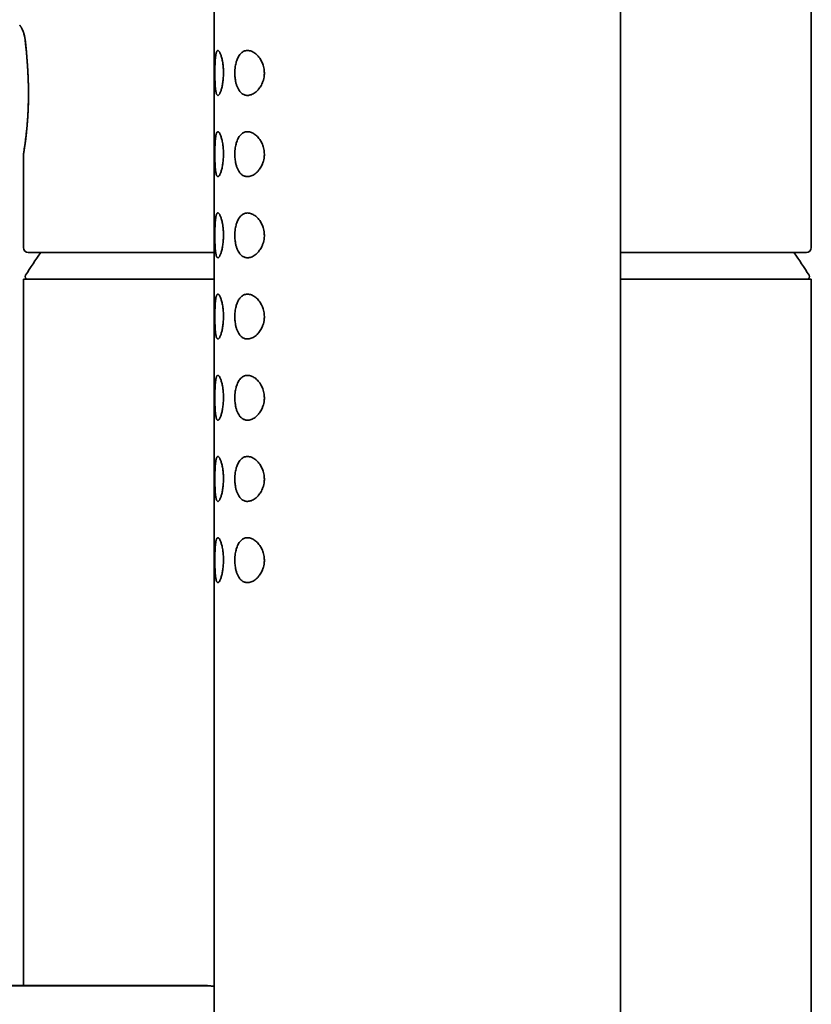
# Model space of a CAD drawing. Header units: millimetres. Extents: x 8 to 960, y 12 to 1994.
# Tile 15 of 24: x 230 to 279, y 1891 to 1952. Entities that reach past the tile are written whole.
import ezdxf

# ---------------------------------------------------------------- set-up
doc = ezdxf.new("R2010")
doc.units = ezdxf.units.MM

msp = doc.modelspace()

# ---------------------------------------------------------------- linework, layer by layer
at = {"color": 7, "linetype": 'Continuous', "lineweight": 35}
for p, q in [((241.978, 1991.644), (241.978, 1807.044)), ((266.978, 1807.044), (266.978, 1991.645)), ((278.728, 1938.092), (278.728, 1961.792)), ((230.228, 1943.793), (230.228, 1938.092)), ((230.228, 1936.154), (230.228, 1892.654)), ((241.978, 1936.154), (230.228, 1936.154)), ((278.728, 1936.154), (266.978, 1936.154)), ((278.728, 1756.154), (278.728, 1936.154))]:
    msp.add_line(p, q, dxfattribs=at)
for centre, radius, start, end in [((230.528, 1938.092), 0.3, 180, 270), ((254.478, 1921.454), 28.358, 144.81721, 148.23381), ((254.478, 1921.454), 28.358, 31.76619, 35.18517), ((278.428, 1938.092), 0.3, 270, 0), ((230.496, 1936.304), 0.15, 148.23381, 270), ((278.46, 1936.304), 0.15, 270, 31.76619)]:
    msp.add_arc(centre, radius, start, end, dxfattribs=at)
for points, knots in [([(230.003, 1951.79), (230.003, 1951.789), (230.004, 1951.788), (230.012, 1951.777), (230.023, 1951.762), (230.033, 1951.748), (230.04, 1951.738), (230.047, 1951.727), (230.055, 1951.715), (230.064, 1951.702), (230.074, 1951.687), (230.084, 1951.669), (230.097, 1951.648), (230.113, 1951.62), (230.133, 1951.584), (230.156, 1951.54), (230.181, 1951.485), (230.206, 1951.425), (230.229, 1951.365), (230.242, 1951.326), (230.248, 1951.308)], [0, 0, 0, 0, 0.029948, 0.125854, 0.221506, 0.253347, 0.286112, 0.319803, 0.354422, 0.389971, 0.426452, 0.463866, 0.50766, 0.561496, 0.625376, 0.6993, 0.776901, 0.864806, 0.939171, 1, 1, 1, 1]), ([(230.261, 1951.254), (230.257, 1951.27), (230.247, 1951.303), (230.23, 1951.353), (230.211, 1951.406), (230.188, 1951.462), (230.163, 1951.52), (230.137, 1951.572), (230.119, 1951.606), (230.109, 1951.625), (230.105, 1951.632), (230.101, 1951.639), (230.097, 1951.646), (230.094, 1951.651), (230.08, 1951.675), (230.058, 1951.71), (230.033, 1951.748), (230.014, 1951.774), (230.008, 1951.783), (230.005, 1951.787)], [0, 0, 0, 0, 0.050321, 0.106855, 0.169604, 0.238569, 0.321419, 0.408913, 0.479542, 0.495253, 0.509808, 0.523205, 0.535446, 0.54653, 0.556457, 0.67752, 0.787774, 0.893187, 1, 1, 1, 1]), ([(230.248, 1951.308), (230.262, 1951.259), (230.29, 1951.165), (230.322, 1951.005), (230.337, 1950.889), (230.345, 1950.833)], [0, 0, 0, 0, 0.351314, 0.684572, 1, 1, 1, 1]), ([(230.342, 1950.834), (230.336, 1950.884), (230.323, 1950.985), (230.296, 1951.126), (230.273, 1951.211), (230.261, 1951.254)], [0, 0, 0, 0, 0.319756, 0.653028, 1, 1, 1, 1]), ([(230.249, 1943.922), (230.253, 1943.948), (230.262, 1944.002), (230.278, 1944.107), (230.291, 1944.194), (230.299, 1944.249), (230.302, 1944.266), (230.304, 1944.284), (230.307, 1944.303), (230.31, 1944.322), (230.313, 1944.349), (230.319, 1944.387), (230.326, 1944.44), (230.335, 1944.505), (230.346, 1944.581), (230.357, 1944.67), (230.37, 1944.773), (230.384, 1944.892), (230.401, 1945.038), (230.419, 1945.204), (230.437, 1945.383), (230.45, 1945.524), (230.459, 1945.624), (230.464, 1945.687), (230.47, 1945.748), (230.474, 1945.807), (230.479, 1945.864), (230.488, 1945.986), (230.501, 1946.176), (230.515, 1946.436), (230.526, 1946.693), (230.535, 1946.954), (230.54, 1947.219), (230.543, 1947.49), (230.542, 1947.754), (230.539, 1948.009), (230.533, 1948.259), (230.524, 1948.515), (230.513, 1948.777), (230.5, 1949.025), (230.485, 1949.256), (230.472, 1949.451), (230.458, 1949.634), (230.443, 1949.812), (230.428, 1949.984), (230.413, 1950.153), (230.398, 1950.311), (230.382, 1950.463), (230.369, 1950.593), (230.357, 1950.696), (230.349, 1950.774), (230.344, 1950.817), (230.342, 1950.834)], [0, 0, 0, 0, 0.0330096, 0.0678279, 0.0999682, 0.1042819, 0.1086198, 0.1129817, 0.1173678, 0.121778, 0.1262123, 0.1358765, 0.1473226, 0.1605506, 0.1755604, 0.192352, 0.2109254, 0.2312805, 0.2534172, 0.2819384, 0.3082485, 0.3323474, 0.3412106, 0.3497325, 0.357913, 0.3657523, 0.3732503, 0.3804071, 0.4135867, 0.4456601, 0.4766301, 0.5064996, 0.5378102, 0.5690607, 0.6002553, 0.6281784, 0.6567285, 0.6863576, 0.7170682, 0.7488624, 0.7750815, 0.8015148, 0.8219243, 0.8452004, 0.8713431, 0.8913502, 0.9159912, 0.9399705, 0.9602598, 0.9775571, 0.9908039, 1, 1, 1, 1]), ([(230.345, 1950.833), (230.353, 1950.753), (230.371, 1950.593), (230.398, 1950.323), (230.422, 1950.074), (230.443, 1949.854), (230.458, 1949.67), (230.472, 1949.48), (230.485, 1949.286), (230.501, 1949.037), (230.517, 1948.731), (230.531, 1948.37), (230.54, 1948.01), (230.544, 1947.656), (230.543, 1947.31), (230.538, 1946.988), (230.528, 1946.685), (230.518, 1946.47), (230.51, 1946.325), (230.506, 1946.248), (230.501, 1946.172), (230.497, 1946.095), (230.491, 1946.019), (230.484, 1945.919), (230.475, 1945.792), (230.462, 1945.634), (230.45, 1945.504), (230.44, 1945.403), (230.434, 1945.333), (230.427, 1945.262), (230.419, 1945.191), (230.412, 1945.119), (230.4, 1945.018), (230.387, 1944.897), (230.371, 1944.765), (230.357, 1944.653), (230.345, 1944.562), (230.335, 1944.488), (230.328, 1944.442), (230.324, 1944.415), (230.323, 1944.402), (230.321, 1944.39), (230.319, 1944.378), (230.318, 1944.368), (230.309, 1944.31), (230.296, 1944.215), (230.278, 1944.098), (230.263, 1944.004), (230.255, 1943.956), (230.251, 1943.932)], [0, 0, 0, 0, 0.041422, 0.08285, 0.124284, 0.148746, 0.173174, 0.197567, 0.221926, 0.246253, 0.289463, 0.331824, 0.373345, 0.414031, 0.45389, 0.492932, 0.526584, 0.561595, 0.570991, 0.580481, 0.590064, 0.599742, 0.609513, 0.619377, 0.638526, 0.659789, 0.683168, 0.692932, 0.703023, 0.71344, 0.724184, 0.735255, 0.746652, 0.771672, 0.794365, 0.814729, 0.832765, 0.846711, 0.858854, 0.861737, 0.864496, 0.867131, 0.869642, 0.87203, 0.874294, 0.908373, 0.940683, 0.971224, 1, 1, 1, 1]), ([(242.017, 1948.844), (242.017, 1948.895), (242.017, 1948.996), (242.019, 1949.148), (242.023, 1949.297), (242.028, 1949.441), (242.035, 1949.577), (242.043, 1949.702), (242.054, 1949.816), (242.067, 1949.92), (242.082, 1950.011), (242.1, 1950.089), (242.122, 1950.15), (242.146, 1950.194), (242.172, 1950.221), (242.201, 1950.229), (242.232, 1950.22), (242.264, 1950.194), (242.297, 1950.152), (242.331, 1950.091), (242.365, 1950.013), (242.398, 1949.921), (242.429, 1949.816), (242.457, 1949.699), (242.486, 1949.555), (242.513, 1949.38), (242.532, 1949.193), (242.542, 1949.021), (242.545, 1948.869), (242.543, 1948.714), (242.536, 1948.558), (242.523, 1948.403), (242.505, 1948.256), (242.483, 1948.117), (242.457, 1947.989), (242.429, 1947.871), (242.398, 1947.766), (242.365, 1947.674), (242.331, 1947.597), (242.297, 1947.537), (242.264, 1947.493), (242.227, 1947.463), (242.188, 1947.457), (242.153, 1947.483), (242.125, 1947.53), (242.104, 1947.587), (242.086, 1947.66), (242.069, 1947.75), (242.056, 1947.856), (242.044, 1947.974), (242.035, 1948.102), (242.028, 1948.239), (242.023, 1948.383), (242.02, 1948.533), (242.017, 1948.688), (242.017, 1948.792), (242.017, 1948.844)], [0, 0, 0, 0, 0.017458, 0.034916, 0.05278, 0.0707, 0.088567, 0.10582, 0.123122, 0.140372, 0.158309, 0.176307, 0.194244, 0.212511, 0.230842, 0.249115, 0.267085, 0.285109, 0.303077, 0.321463, 0.339911, 0.358297, 0.376146, 0.394049, 0.411899, 0.437086, 0.462265, 0.47966, 0.497112, 0.514504, 0.532911, 0.551389, 0.569804, 0.587854, 0.605959, 0.624009, 0.642148, 0.660345, 0.678482, 0.696666, 0.714909, 0.733095, 0.759136, 0.785173, 0.802748, 0.820379, 0.837951, 0.85614, 0.874393, 0.892587, 0.910461, 0.928389, 0.946263, 0.964157, 0.982109, 1, 1, 1, 1]), ([(243.243, 1948.844), (243.245, 1948.911), (243.248, 1949.046), (243.269, 1949.231), (243.299, 1949.395), (243.336, 1949.539), (243.382, 1949.678), (243.44, 1949.808), (243.508, 1949.925), (243.584, 1950.023), (243.667, 1950.101), (243.755, 1950.16), (243.855, 1950.203), (243.965, 1950.225), (244.085, 1950.225), (244.202, 1950.202), (244.316, 1950.159), (244.424, 1950.1), (244.53, 1950.024), (244.632, 1949.931), (244.729, 1949.82), (244.813, 1949.701), (244.883, 1949.578), (244.941, 1949.454), (244.993, 1949.314), (245.033, 1949.157), (245.057, 1949), (245.064, 1948.854), (245.059, 1948.722), (245.041, 1948.57), (245.003, 1948.404), (244.945, 1948.24), (244.878, 1948.099), (244.807, 1947.977), (244.719, 1947.855), (244.615, 1947.739), (244.494, 1947.634), (244.372, 1947.556), (244.253, 1947.503), (244.137, 1947.471), (244.028, 1947.461), (243.927, 1947.469), (243.834, 1947.493), (243.747, 1947.532), (243.667, 1947.587), (243.594, 1947.655), (243.517, 1947.749), (243.44, 1947.876), (243.37, 1948.04), (243.314, 1948.223), (243.278, 1948.397), (243.257, 1948.558), (243.246, 1948.7), (243.244, 1948.796), (243.243, 1948.844)], [0, 0, 0, 0, 0.021198, 0.042401, 0.059737, 0.077143, 0.094488, 0.113877, 0.133348, 0.152747, 0.17203, 0.19138, 0.210678, 0.23358, 0.256562, 0.279475, 0.299672, 0.319916, 0.340107, 0.36011, 0.380168, 0.400156, 0.416231, 0.432347, 0.448405, 0.466764, 0.485112, 0.498955, 0.512857, 0.526704, 0.547336, 0.567987, 0.585236, 0.602544, 0.619811, 0.643311, 0.666911, 0.690432, 0.712008, 0.733644, 0.755221, 0.773785, 0.792388, 0.810943, 0.827952, 0.845001, 0.862001, 0.885775, 0.909543, 0.932121, 0.954691, 0.969779, 0.984916, 1, 1, 1, 1]), ([(242.017, 1943.844), (242.017, 1943.895), (242.017, 1943.996), (242.019, 1944.148), (242.023, 1944.297), (242.028, 1944.441), (242.035, 1944.577), (242.043, 1944.702), (242.054, 1944.816), (242.067, 1944.92), (242.082, 1945.011), (242.1, 1945.089), (242.122, 1945.15), (242.146, 1945.194), (242.172, 1945.221), (242.201, 1945.229), (242.232, 1945.22), (242.264, 1945.194), (242.297, 1945.152), (242.331, 1945.091), (242.365, 1945.013), (242.398, 1944.921), (242.429, 1944.816), (242.457, 1944.699), (242.486, 1944.555), (242.513, 1944.38), (242.532, 1944.193), (242.542, 1944.021), (242.545, 1943.869), (242.543, 1943.714), (242.536, 1943.558), (242.523, 1943.403), (242.505, 1943.256), (242.483, 1943.117), (242.457, 1942.989), (242.429, 1942.871), (242.398, 1942.766), (242.365, 1942.674), (242.331, 1942.597), (242.297, 1942.537), (242.264, 1942.493), (242.227, 1942.463), (242.188, 1942.457), (242.153, 1942.483), (242.125, 1942.53), (242.104, 1942.587), (242.086, 1942.66), (242.069, 1942.75), (242.056, 1942.856), (242.044, 1942.974), (242.035, 1943.102), (242.028, 1943.239), (242.023, 1943.383), (242.02, 1943.533), (242.017, 1943.688), (242.017, 1943.792), (242.017, 1943.844)], [0, 0, 0, 0, 0.017458, 0.034916, 0.05278, 0.0707, 0.088567, 0.10582, 0.123122, 0.140372, 0.158309, 0.176307, 0.194244, 0.212511, 0.230842, 0.249115, 0.267085, 0.285109, 0.303077, 0.321463, 0.339911, 0.358297, 0.376146, 0.394049, 0.411899, 0.437086, 0.462265, 0.47966, 0.497112, 0.514504, 0.532911, 0.551389, 0.569804, 0.587854, 0.605959, 0.624009, 0.642148, 0.660345, 0.678482, 0.696666, 0.714909, 0.733095, 0.759136, 0.785173, 0.802748, 0.820379, 0.837951, 0.85614, 0.874393, 0.892587, 0.910461, 0.928389, 0.946263, 0.964157, 0.982109, 1, 1, 1, 1]), ([(243.243, 1943.844), (243.245, 1943.911), (243.248, 1944.046), (243.269, 1944.231), (243.299, 1944.395), (243.336, 1944.539), (243.382, 1944.678), (243.44, 1944.808), (243.508, 1944.925), (243.584, 1945.023), (243.667, 1945.101), (243.755, 1945.16), (243.855, 1945.203), (243.965, 1945.225), (244.085, 1945.225), (244.202, 1945.202), (244.316, 1945.159), (244.424, 1945.1), (244.53, 1945.024), (244.632, 1944.931), (244.729, 1944.82), (244.813, 1944.701), (244.883, 1944.578), (244.941, 1944.454), (244.993, 1944.314), (245.033, 1944.157), (245.057, 1944), (245.064, 1943.854), (245.059, 1943.722), (245.041, 1943.57), (245.003, 1943.404), (244.945, 1943.24), (244.878, 1943.099), (244.807, 1942.977), (244.719, 1942.855), (244.615, 1942.739), (244.494, 1942.634), (244.372, 1942.556), (244.253, 1942.503), (244.137, 1942.471), (244.028, 1942.461), (243.927, 1942.469), (243.834, 1942.493), (243.747, 1942.532), (243.667, 1942.587), (243.594, 1942.655), (243.517, 1942.749), (243.44, 1942.876), (243.37, 1943.04), (243.314, 1943.223), (243.278, 1943.397), (243.257, 1943.558), (243.246, 1943.7), (243.244, 1943.796), (243.243, 1943.844)], [0, 0, 0, 0, 0.021198, 0.042401, 0.059737, 0.077143, 0.094488, 0.113877, 0.133348, 0.152747, 0.17203, 0.19138, 0.210678, 0.23358, 0.256562, 0.279475, 0.299672, 0.319916, 0.340107, 0.36011, 0.380168, 0.400156, 0.416231, 0.432347, 0.448405, 0.466764, 0.485112, 0.498955, 0.512857, 0.526704, 0.547336, 0.567987, 0.585236, 0.602544, 0.619811, 0.643311, 0.666911, 0.690432, 0.712008, 0.733644, 0.755221, 0.773785, 0.792388, 0.810943, 0.827952, 0.845001, 0.862001, 0.885775, 0.909543, 0.932121, 0.954691, 0.969779, 0.984916, 1, 1, 1, 1]), ([(230.251, 1943.932), (230.247, 1943.904), (230.238, 1943.849), (230.23, 1943.802), (230.229, 1943.795), (230.228, 1943.792)], [0, 0, 0, 0, 0.336114, 0.66859, 1, 1, 1, 1]), ([(230.228, 1943.792), (230.229, 1943.795), (230.23, 1943.801), (230.237, 1943.844), (230.245, 1943.896), (230.249, 1943.922)], [0, 0, 0, 0, 0.333605, 0.666132, 1, 1, 1, 1]), ([(242.017, 1938.844), (242.017, 1938.895), (242.017, 1938.996), (242.019, 1939.148), (242.023, 1939.297), (242.028, 1939.441), (242.035, 1939.577), (242.043, 1939.702), (242.054, 1939.816), (242.067, 1939.92), (242.082, 1940.011), (242.1, 1940.089), (242.122, 1940.15), (242.146, 1940.194), (242.172, 1940.221), (242.201, 1940.229), (242.232, 1940.22), (242.264, 1940.194), (242.297, 1940.152), (242.331, 1940.091), (242.365, 1940.013), (242.398, 1939.921), (242.429, 1939.816), (242.457, 1939.699), (242.486, 1939.555), (242.513, 1939.38), (242.532, 1939.193), (242.542, 1939.021), (242.545, 1938.869), (242.543, 1938.714), (242.536, 1938.558), (242.523, 1938.403), (242.505, 1938.256), (242.483, 1938.117), (242.457, 1937.989), (242.429, 1937.871), (242.398, 1937.766), (242.365, 1937.674), (242.331, 1937.597), (242.297, 1937.537), (242.264, 1937.493), (242.227, 1937.463), (242.188, 1937.457), (242.153, 1937.483), (242.125, 1937.53), (242.104, 1937.587), (242.086, 1937.66), (242.069, 1937.75), (242.056, 1937.856), (242.044, 1937.974), (242.035, 1938.102), (242.028, 1938.239), (242.023, 1938.383), (242.02, 1938.533), (242.017, 1938.688), (242.017, 1938.792), (242.017, 1938.844)], [0, 0, 0, 0, 0.017458, 0.034916, 0.05278, 0.0707, 0.088567, 0.10582, 0.123122, 0.140372, 0.158309, 0.176307, 0.194244, 0.212511, 0.230842, 0.249115, 0.267085, 0.285109, 0.303077, 0.321463, 0.339911, 0.358297, 0.376146, 0.394049, 0.411899, 0.437086, 0.462265, 0.47966, 0.497112, 0.514504, 0.532911, 0.551389, 0.569804, 0.587854, 0.605959, 0.624009, 0.642148, 0.660345, 0.678482, 0.696666, 0.714909, 0.733095, 0.759136, 0.785173, 0.802748, 0.820379, 0.837951, 0.85614, 0.874393, 0.892587, 0.910461, 0.928389, 0.946263, 0.964157, 0.982109, 1, 1, 1, 1]), ([(243.243, 1938.844), (243.245, 1938.911), (243.248, 1939.046), (243.269, 1939.231), (243.299, 1939.395), (243.336, 1939.539), (243.382, 1939.678), (243.44, 1939.808), (243.508, 1939.925), (243.584, 1940.023), (243.667, 1940.101), (243.755, 1940.16), (243.855, 1940.203), (243.965, 1940.225), (244.085, 1940.225), (244.202, 1940.202), (244.316, 1940.159), (244.424, 1940.1), (244.53, 1940.024), (244.632, 1939.931), (244.729, 1939.82), (244.813, 1939.701), (244.883, 1939.578), (244.941, 1939.454), (244.993, 1939.314), (245.033, 1939.157), (245.057, 1939), (245.064, 1938.854), (245.059, 1938.722), (245.041, 1938.57), (245.003, 1938.404), (244.945, 1938.24), (244.878, 1938.099), (244.807, 1937.977), (244.719, 1937.855), (244.615, 1937.739), (244.494, 1937.634), (244.372, 1937.556), (244.253, 1937.503), (244.137, 1937.471), (244.028, 1937.461), (243.927, 1937.469), (243.834, 1937.493), (243.747, 1937.532), (243.667, 1937.587), (243.594, 1937.655), (243.517, 1937.749), (243.44, 1937.876), (243.37, 1938.04), (243.314, 1938.223), (243.278, 1938.397), (243.257, 1938.558), (243.246, 1938.7), (243.244, 1938.796), (243.243, 1938.844)], [0, 0, 0, 0, 0.021198, 0.042401, 0.059737, 0.077143, 0.094488, 0.113877, 0.133348, 0.152747, 0.17203, 0.19138, 0.210678, 0.23358, 0.256562, 0.279475, 0.299672, 0.319916, 0.340107, 0.36011, 0.380168, 0.400156, 0.416231, 0.432347, 0.448405, 0.466764, 0.485112, 0.498955, 0.512857, 0.526704, 0.547336, 0.567987, 0.585236, 0.602544, 0.619811, 0.643311, 0.666911, 0.690432, 0.712008, 0.733644, 0.755221, 0.773785, 0.792388, 0.810943, 0.827952, 0.845001, 0.862001, 0.885775, 0.909543, 0.932121, 0.954691, 0.969779, 0.984916, 1, 1, 1, 1]), ([(230.528, 1937.792), (230.53, 1937.792), (230.533, 1937.792), (230.56, 1937.792), (230.602, 1937.792), (230.661, 1937.792), (230.737, 1937.792), (230.838, 1937.792), (230.966, 1937.792), (231.127, 1937.792), (231.311, 1937.792), (231.524, 1937.792), (231.764, 1937.792), (232.033, 1937.792), (232.327, 1937.792), (232.648, 1937.792), (232.992, 1937.792), (233.36, 1937.792), (233.75, 1937.792), (234.164, 1937.792), (234.603, 1937.792), (235.067, 1937.792), (235.556, 1937.792), (236.068, 1937.792), (236.599, 1937.792), (237.147, 1937.792), (237.708, 1937.792), (238.283, 1937.792), (238.875, 1937.792), (239.45, 1937.792), (240.005, 1937.792), (240.534, 1937.792), (241.073, 1937.792), (241.555, 1937.792), (241.86, 1937.792), (241.978, 1937.792)], [0, 0, 0, 0, 0.026022, 0.052011, 0.077987, 0.103967, 0.129969, 0.156563, 0.188232, 0.219873, 0.251518, 0.283202, 0.316216, 0.349179, 0.382129, 0.415103, 0.448331, 0.481099, 0.513836, 0.546579, 0.579365, 0.612761, 0.646105, 0.679436, 0.712792, 0.745992, 0.778386, 0.810749, 0.843118, 0.875528, 0.902427, 0.92929, 0.956136, 0.982985, 1, 1, 1, 1]), ([(266.978, 1937.792), (267.068, 1937.792), (267.344, 1937.792), (267.798, 1937.792), (268.339, 1937.792), (268.866, 1937.792), (269.407, 1937.792), (269.96, 1937.792), (270.524, 1937.792), (271.072, 1937.792), (271.578, 1937.792), (272.043, 1937.792), (272.469, 1937.792), (272.883, 1937.792), (273.283, 1937.792), (273.673, 1937.792), (274.077, 1937.792), (274.49, 1937.792), (274.905, 1937.792), (275.299, 1937.792), (275.676, 1937.792), (276.035, 1937.792), (276.375, 1937.792), (276.69, 1937.792), (276.98, 1937.792), (277.244, 1937.792), (277.481, 1937.792), (277.692, 1937.792), (277.877, 1937.792), (278.036, 1937.792), (278.17, 1937.792), (278.277, 1937.792), (278.356, 1937.792), (278.406, 1937.792), (278.429, 1937.792), (278.426, 1937.792), (278.425, 1937.792)], [0, 0, 0, 0, 0.012797, 0.039638, 0.066483, 0.093352, 0.11969, 0.150327, 0.180937, 0.211551, 0.242199, 0.26822, 0.294207, 0.320179, 0.346153, 0.372149, 0.398737, 0.430401, 0.462036, 0.493677, 0.525355, 0.558364, 0.591321, 0.624266, 0.657235, 0.690458, 0.723221, 0.755953, 0.78869, 0.82147, 0.854861, 0.8882, 0.921525, 0.954876, 0.988071, 1, 1, 1, 1]), ([(242.017, 1933.844), (242.017, 1933.895), (242.017, 1933.996), (242.019, 1934.148), (242.023, 1934.297), (242.028, 1934.441), (242.035, 1934.577), (242.043, 1934.702), (242.054, 1934.816), (242.067, 1934.92), (242.082, 1935.011), (242.1, 1935.089), (242.122, 1935.15), (242.146, 1935.194), (242.172, 1935.221), (242.201, 1935.229), (242.232, 1935.22), (242.264, 1935.194), (242.297, 1935.152), (242.331, 1935.091), (242.365, 1935.013), (242.398, 1934.921), (242.429, 1934.816), (242.457, 1934.699), (242.486, 1934.555), (242.513, 1934.38), (242.532, 1934.193), (242.542, 1934.021), (242.545, 1933.869), (242.543, 1933.714), (242.536, 1933.558), (242.523, 1933.403), (242.505, 1933.256), (242.483, 1933.117), (242.457, 1932.989), (242.429, 1932.871), (242.398, 1932.766), (242.365, 1932.674), (242.331, 1932.597), (242.297, 1932.537), (242.264, 1932.493), (242.227, 1932.463), (242.188, 1932.457), (242.153, 1932.483), (242.125, 1932.53), (242.104, 1932.587), (242.086, 1932.66), (242.069, 1932.75), (242.056, 1932.856), (242.044, 1932.974), (242.035, 1933.102), (242.028, 1933.239), (242.023, 1933.383), (242.02, 1933.533), (242.017, 1933.688), (242.017, 1933.792), (242.017, 1933.844)], [0, 0, 0, 0, 0.017458, 0.034916, 0.05278, 0.0707, 0.088567, 0.10582, 0.123122, 0.140372, 0.158309, 0.176307, 0.194244, 0.212511, 0.230842, 0.249115, 0.267085, 0.285109, 0.303077, 0.321463, 0.339911, 0.358297, 0.376146, 0.394049, 0.411899, 0.437086, 0.462265, 0.47966, 0.497112, 0.514504, 0.532911, 0.551389, 0.569804, 0.587854, 0.605959, 0.624009, 0.642148, 0.660345, 0.678482, 0.696666, 0.714909, 0.733095, 0.759136, 0.785173, 0.802748, 0.820379, 0.837951, 0.85614, 0.874393, 0.892587, 0.910461, 0.928389, 0.946263, 0.964157, 0.982109, 1, 1, 1, 1]), ([(243.243, 1933.844), (243.245, 1933.911), (243.248, 1934.046), (243.269, 1934.231), (243.299, 1934.395), (243.336, 1934.539), (243.382, 1934.678), (243.44, 1934.808), (243.508, 1934.925), (243.584, 1935.023), (243.667, 1935.101), (243.755, 1935.16), (243.855, 1935.203), (243.965, 1935.225), (244.085, 1935.225), (244.202, 1935.202), (244.316, 1935.159), (244.424, 1935.1), (244.53, 1935.024), (244.632, 1934.931), (244.729, 1934.82), (244.813, 1934.701), (244.883, 1934.578), (244.941, 1934.454), (244.993, 1934.314), (245.033, 1934.157), (245.057, 1934), (245.064, 1933.854), (245.059, 1933.722), (245.041, 1933.57), (245.003, 1933.404), (244.945, 1933.24), (244.878, 1933.099), (244.807, 1932.977), (244.719, 1932.855), (244.615, 1932.739), (244.494, 1932.634), (244.372, 1932.556), (244.253, 1932.503), (244.137, 1932.471), (244.028, 1932.461), (243.927, 1932.469), (243.834, 1932.493), (243.747, 1932.532), (243.667, 1932.587), (243.594, 1932.655), (243.517, 1932.749), (243.44, 1932.876), (243.37, 1933.04), (243.314, 1933.223), (243.278, 1933.397), (243.257, 1933.558), (243.246, 1933.7), (243.244, 1933.796), (243.243, 1933.844)], [0, 0, 0, 0, 0.021198, 0.042401, 0.059737, 0.077143, 0.094488, 0.113877, 0.133348, 0.152747, 0.17203, 0.19138, 0.210678, 0.23358, 0.256562, 0.279475, 0.299672, 0.319916, 0.340107, 0.36011, 0.380168, 0.400156, 0.416231, 0.432347, 0.448405, 0.466764, 0.485112, 0.498955, 0.512857, 0.526704, 0.547336, 0.567987, 0.585236, 0.602544, 0.619811, 0.643311, 0.666911, 0.690432, 0.712008, 0.733644, 0.755221, 0.773785, 0.792388, 0.810943, 0.827952, 0.845001, 0.862001, 0.885775, 0.909543, 0.932121, 0.954691, 0.969779, 0.984916, 1, 1, 1, 1]), ([(242.017, 1928.844), (242.017, 1928.895), (242.017, 1928.996), (242.019, 1929.148), (242.023, 1929.297), (242.028, 1929.441), (242.035, 1929.577), (242.043, 1929.702), (242.054, 1929.816), (242.067, 1929.92), (242.082, 1930.011), (242.1, 1930.089), (242.122, 1930.15), (242.146, 1930.194), (242.172, 1930.221), (242.201, 1930.229), (242.232, 1930.22), (242.264, 1930.194), (242.297, 1930.152), (242.331, 1930.091), (242.365, 1930.013), (242.398, 1929.921), (242.429, 1929.816), (242.457, 1929.699), (242.486, 1929.555), (242.513, 1929.38), (242.532, 1929.193), (242.542, 1929.021), (242.545, 1928.869), (242.543, 1928.714), (242.536, 1928.558), (242.523, 1928.403), (242.505, 1928.256), (242.483, 1928.117), (242.457, 1927.989), (242.429, 1927.871), (242.398, 1927.766), (242.365, 1927.674), (242.331, 1927.597), (242.297, 1927.537), (242.264, 1927.493), (242.227, 1927.463), (242.188, 1927.457), (242.153, 1927.483), (242.125, 1927.53), (242.104, 1927.587), (242.086, 1927.66), (242.069, 1927.75), (242.056, 1927.856), (242.044, 1927.974), (242.035, 1928.102), (242.028, 1928.239), (242.023, 1928.383), (242.02, 1928.533), (242.017, 1928.688), (242.017, 1928.792), (242.017, 1928.844)], [0, 0, 0, 0, 0.017458, 0.034916, 0.05278, 0.0707, 0.088567, 0.10582, 0.123122, 0.140372, 0.158309, 0.176307, 0.194244, 0.212511, 0.230842, 0.249115, 0.267085, 0.285109, 0.303077, 0.321463, 0.339911, 0.358297, 0.376146, 0.394049, 0.411899, 0.437086, 0.462265, 0.47966, 0.497112, 0.514504, 0.532911, 0.551389, 0.569804, 0.587854, 0.605959, 0.624009, 0.642148, 0.660345, 0.678482, 0.696666, 0.714909, 0.733095, 0.759136, 0.785173, 0.802748, 0.820379, 0.837951, 0.85614, 0.874393, 0.892587, 0.910461, 0.928389, 0.946263, 0.964157, 0.982109, 1, 1, 1, 1]), ([(243.243, 1928.844), (243.245, 1928.911), (243.248, 1929.046), (243.269, 1929.231), (243.299, 1929.395), (243.336, 1929.539), (243.382, 1929.678), (243.44, 1929.808), (243.508, 1929.925), (243.584, 1930.023), (243.667, 1930.101), (243.755, 1930.16), (243.855, 1930.203), (243.965, 1930.225), (244.085, 1930.225), (244.202, 1930.202), (244.316, 1930.159), (244.424, 1930.1), (244.53, 1930.024), (244.632, 1929.931), (244.729, 1929.82), (244.813, 1929.701), (244.883, 1929.578), (244.941, 1929.454), (244.993, 1929.314), (245.033, 1929.157), (245.057, 1929), (245.064, 1928.854), (245.059, 1928.722), (245.041, 1928.57), (245.003, 1928.404), (244.945, 1928.24), (244.878, 1928.099), (244.807, 1927.977), (244.719, 1927.855), (244.615, 1927.739), (244.494, 1927.634), (244.372, 1927.556), (244.253, 1927.503), (244.137, 1927.471), (244.028, 1927.461), (243.927, 1927.469), (243.834, 1927.493), (243.747, 1927.532), (243.667, 1927.587), (243.594, 1927.655), (243.517, 1927.749), (243.44, 1927.876), (243.37, 1928.04), (243.314, 1928.223), (243.278, 1928.397), (243.257, 1928.558), (243.246, 1928.7), (243.244, 1928.796), (243.243, 1928.844)], [0, 0, 0, 0, 0.021198, 0.042401, 0.059737, 0.077143, 0.094488, 0.113877, 0.133348, 0.152747, 0.17203, 0.19138, 0.210678, 0.23358, 0.256562, 0.279475, 0.299672, 0.319916, 0.340107, 0.36011, 0.380168, 0.400156, 0.416231, 0.432347, 0.448405, 0.466764, 0.485112, 0.498955, 0.512857, 0.526704, 0.547336, 0.567987, 0.585236, 0.602544, 0.619811, 0.643311, 0.666911, 0.690432, 0.712008, 0.733644, 0.755221, 0.773785, 0.792388, 0.810943, 0.827952, 0.845001, 0.862001, 0.885775, 0.909543, 0.932121, 0.954691, 0.969779, 0.984916, 1, 1, 1, 1]), ([(242.017, 1923.844), (242.017, 1923.895), (242.017, 1923.996), (242.019, 1924.148), (242.023, 1924.297), (242.028, 1924.441), (242.035, 1924.577), (242.043, 1924.702), (242.054, 1924.816), (242.067, 1924.92), (242.082, 1925.011), (242.1, 1925.089), (242.122, 1925.15), (242.146, 1925.194), (242.172, 1925.221), (242.201, 1925.229), (242.232, 1925.22), (242.264, 1925.194), (242.297, 1925.152), (242.331, 1925.091), (242.365, 1925.013), (242.398, 1924.921), (242.429, 1924.816), (242.457, 1924.699), (242.486, 1924.555), (242.513, 1924.38), (242.532, 1924.193), (242.542, 1924.021), (242.545, 1923.869), (242.543, 1923.714), (242.536, 1923.558), (242.523, 1923.403), (242.505, 1923.256), (242.483, 1923.117), (242.457, 1922.989), (242.429, 1922.871), (242.398, 1922.766), (242.365, 1922.674), (242.331, 1922.597), (242.297, 1922.537), (242.264, 1922.493), (242.227, 1922.463), (242.188, 1922.457), (242.153, 1922.483), (242.125, 1922.53), (242.104, 1922.587), (242.086, 1922.66), (242.069, 1922.75), (242.056, 1922.856), (242.044, 1922.974), (242.035, 1923.102), (242.028, 1923.239), (242.023, 1923.383), (242.02, 1923.533), (242.017, 1923.688), (242.017, 1923.792), (242.017, 1923.844)], [0, 0, 0, 0, 0.017458, 0.034916, 0.05278, 0.0707, 0.088567, 0.10582, 0.123122, 0.140372, 0.158309, 0.176307, 0.194244, 0.212511, 0.230842, 0.249115, 0.267085, 0.285109, 0.303077, 0.321463, 0.339911, 0.358297, 0.376146, 0.394049, 0.411899, 0.437086, 0.462265, 0.47966, 0.497112, 0.514504, 0.532911, 0.551389, 0.569804, 0.587854, 0.605959, 0.624009, 0.642148, 0.660345, 0.678482, 0.696666, 0.714909, 0.733095, 0.759136, 0.785173, 0.802748, 0.820379, 0.837951, 0.85614, 0.874393, 0.892587, 0.910461, 0.928389, 0.946263, 0.964157, 0.982109, 1, 1, 1, 1]), ([(243.243, 1923.844), (243.245, 1923.911), (243.248, 1924.046), (243.269, 1924.231), (243.299, 1924.395), (243.336, 1924.539), (243.382, 1924.678), (243.44, 1924.808), (243.508, 1924.925), (243.584, 1925.023), (243.667, 1925.101), (243.755, 1925.16), (243.855, 1925.203), (243.965, 1925.225), (244.085, 1925.225), (244.202, 1925.202), (244.316, 1925.159), (244.424, 1925.1), (244.53, 1925.024), (244.632, 1924.931), (244.729, 1924.82), (244.813, 1924.701), (244.883, 1924.578), (244.941, 1924.454), (244.993, 1924.314), (245.033, 1924.157), (245.057, 1924), (245.064, 1923.854), (245.059, 1923.722), (245.041, 1923.57), (245.003, 1923.404), (244.945, 1923.24), (244.878, 1923.099), (244.807, 1922.977), (244.719, 1922.855), (244.615, 1922.739), (244.494, 1922.634), (244.372, 1922.556), (244.253, 1922.503), (244.137, 1922.471), (244.028, 1922.461), (243.927, 1922.469), (243.834, 1922.493), (243.747, 1922.532), (243.667, 1922.587), (243.594, 1922.655), (243.517, 1922.749), (243.44, 1922.876), (243.37, 1923.04), (243.314, 1923.223), (243.278, 1923.397), (243.257, 1923.558), (243.246, 1923.7), (243.244, 1923.796), (243.243, 1923.844)], [0, 0, 0, 0, 0.021198, 0.042401, 0.059737, 0.077143, 0.094488, 0.113877, 0.133348, 0.152747, 0.17203, 0.19138, 0.210678, 0.23358, 0.256562, 0.279475, 0.299672, 0.319916, 0.340107, 0.36011, 0.380168, 0.400156, 0.416231, 0.432347, 0.448405, 0.466764, 0.485112, 0.498955, 0.512857, 0.526704, 0.547336, 0.567987, 0.585236, 0.602544, 0.619811, 0.643311, 0.666911, 0.690432, 0.712008, 0.733644, 0.755221, 0.773785, 0.792388, 0.810943, 0.827952, 0.845001, 0.862001, 0.885775, 0.909543, 0.932121, 0.954691, 0.969779, 0.984916, 1, 1, 1, 1]), ([(242.017, 1918.844), (242.017, 1918.895), (242.017, 1918.996), (242.019, 1919.148), (242.023, 1919.297), (242.028, 1919.441), (242.035, 1919.577), (242.043, 1919.702), (242.054, 1919.816), (242.067, 1919.92), (242.082, 1920.011), (242.1, 1920.089), (242.122, 1920.15), (242.146, 1920.194), (242.172, 1920.221), (242.201, 1920.229), (242.232, 1920.22), (242.264, 1920.194), (242.297, 1920.152), (242.331, 1920.091), (242.365, 1920.013), (242.398, 1919.921), (242.429, 1919.816), (242.457, 1919.699), (242.486, 1919.555), (242.513, 1919.38), (242.532, 1919.193), (242.542, 1919.021), (242.545, 1918.869), (242.543, 1918.714), (242.536, 1918.558), (242.523, 1918.403), (242.505, 1918.256), (242.483, 1918.117), (242.457, 1917.989), (242.429, 1917.871), (242.398, 1917.766), (242.365, 1917.674), (242.331, 1917.597), (242.297, 1917.537), (242.264, 1917.493), (242.227, 1917.463), (242.188, 1917.457), (242.153, 1917.483), (242.125, 1917.53), (242.104, 1917.587), (242.086, 1917.66), (242.069, 1917.75), (242.056, 1917.856), (242.044, 1917.974), (242.035, 1918.102), (242.028, 1918.239), (242.023, 1918.383), (242.02, 1918.533), (242.017, 1918.688), (242.017, 1918.792), (242.017, 1918.844)], [0, 0, 0, 0, 0.017458, 0.034916, 0.05278, 0.0707, 0.088567, 0.10582, 0.123122, 0.140372, 0.158309, 0.176307, 0.194244, 0.212511, 0.230842, 0.249115, 0.267085, 0.285109, 0.303077, 0.321463, 0.339911, 0.358297, 0.376146, 0.394049, 0.411899, 0.437086, 0.462265, 0.47966, 0.497112, 0.514504, 0.532911, 0.551389, 0.569804, 0.587854, 0.605959, 0.624009, 0.642148, 0.660345, 0.678482, 0.696666, 0.714909, 0.733095, 0.759136, 0.785173, 0.802748, 0.820379, 0.837951, 0.85614, 0.874393, 0.892587, 0.910461, 0.928389, 0.946263, 0.964157, 0.982109, 1, 1, 1, 1]), ([(243.243, 1918.844), (243.245, 1918.911), (243.248, 1919.046), (243.269, 1919.231), (243.299, 1919.395), (243.336, 1919.539), (243.382, 1919.678), (243.44, 1919.808), (243.508, 1919.925), (243.584, 1920.023), (243.667, 1920.101), (243.755, 1920.16), (243.855, 1920.203), (243.965, 1920.225), (244.085, 1920.225), (244.202, 1920.202), (244.316, 1920.159), (244.424, 1920.1), (244.53, 1920.024), (244.632, 1919.931), (244.729, 1919.82), (244.813, 1919.701), (244.883, 1919.578), (244.941, 1919.454), (244.993, 1919.314), (245.033, 1919.157), (245.057, 1919), (245.064, 1918.854), (245.059, 1918.722), (245.041, 1918.57), (245.003, 1918.404), (244.945, 1918.24), (244.878, 1918.099), (244.807, 1917.977), (244.719, 1917.855), (244.615, 1917.739), (244.494, 1917.634), (244.372, 1917.556), (244.253, 1917.503), (244.137, 1917.471), (244.028, 1917.461), (243.927, 1917.469), (243.834, 1917.493), (243.747, 1917.532), (243.667, 1917.587), (243.594, 1917.655), (243.517, 1917.749), (243.44, 1917.876), (243.37, 1918.04), (243.314, 1918.223), (243.278, 1918.397), (243.257, 1918.558), (243.246, 1918.7), (243.244, 1918.796), (243.243, 1918.844)], [0, 0, 0, 0, 0.021198, 0.042401, 0.059737, 0.077143, 0.094488, 0.113877, 0.133348, 0.152747, 0.17203, 0.19138, 0.210678, 0.23358, 0.256562, 0.279475, 0.299672, 0.319916, 0.340107, 0.36011, 0.380168, 0.400156, 0.416231, 0.432347, 0.448405, 0.466764, 0.485112, 0.498955, 0.512857, 0.526704, 0.547336, 0.567987, 0.585236, 0.602544, 0.619811, 0.643311, 0.666911, 0.690432, 0.712008, 0.733644, 0.755221, 0.773785, 0.792388, 0.810943, 0.827952, 0.845001, 0.862001, 0.885775, 0.909543, 0.932121, 0.954691, 0.969779, 0.984916, 1, 1, 1, 1]), ([(241.677, 1892.634), (241.233, 1892.634), (240.336, 1892.634), (238.997, 1892.634), (237.677, 1892.634), (236.396, 1892.634), (235.153, 1892.634), (233.939, 1892.634), (232.748, 1892.634), (231.579, 1892.634), (230.433, 1892.634), (229.319, 1892.634), (228.236, 1892.634), (227.183, 1892.634), (226.162, 1892.634), (225.172, 1892.634), (224.213, 1892.634), (223.286, 1892.634), (222.389, 1892.634), (221.524, 1892.634), (220.69, 1892.634), (219.887, 1892.634), (219.135, 1892.634), (218.433, 1892.634), (217.779, 1892.634), (217.151, 1892.634), (216.549, 1892.634), (215.966, 1892.634), (214.648, 1892.634), (212.577, 1892.634), (209.741, 1892.634), (206.873, 1892.634), (203.973, 1892.634), (199.099, 1892.634), (192.262, 1892.635), (183.473, 1892.635), (161.919, 1892.635), (133.307, 1892.636), (106.892, 1892.637), (95.44, 1892.637), (93.242, 1892.637), (91.045, 1892.637), (88.845, 1892.637), (86.635, 1892.637), (84.275, 1892.637), (81.758, 1892.637), (79.081, 1892.637), (76.376, 1892.637), (74.23, 1892.637), (72.654, 1892.636), (71.66, 1892.636), (70.68, 1892.636), (69.719, 1892.636), (68.686, 1892.636), (67.586, 1892.635), (66.424, 1892.634), (65.335, 1892.633), (64.319, 1892.632), (63.373, 1892.631), (62.455, 1892.63), (61.566, 1892.628), (60.705, 1892.626), (59.938, 1892.624), (59.249, 1892.622), (58.621, 1892.621), (57.972, 1892.621), (57.3, 1892.621), (56.606, 1892.623), (55.888, 1892.625), (55.148, 1892.628), (54.373, 1892.632), (53.561, 1892.636), (52.716, 1892.64), (51.856, 1892.644), (50.991, 1892.647), (50.127, 1892.649), (49.135, 1892.651), (48.017, 1892.652), (46.771, 1892.653), (45.695, 1892.653), (44.792, 1892.653), (44.059, 1892.653), (43.322, 1892.652), (42.599, 1892.652), (41.892, 1892.652), (41.202, 1892.652), (40.509, 1892.652), (39.815, 1892.653), (39.161, 1892.653), (38.547, 1892.653), (37.974, 1892.653), (37.404, 1892.653), (36.839, 1892.653), (36.281, 1892.653), (35.696, 1892.653), (35.092, 1892.654), (34.477, 1892.654), (33.889, 1892.654), (33.329, 1892.654), (32.796, 1892.654), (32.293, 1892.654), (31.819, 1892.654), (31.374, 1892.654), (30.959, 1892.654), (30.608, 1892.654), (30.309, 1892.654), (30.053, 1892.654), (29.805, 1892.654), (29.568, 1892.654), (29.345, 1892.654), (29.137, 1892.654), (28.954, 1892.654), (28.797, 1892.654), (28.663, 1892.654), (28.548, 1892.653), (28.453, 1892.653), (28.38, 1892.653), (28.332, 1892.653), (28.309, 1892.653), (28.312, 1892.653), (28.313, 1892.653)], [0, 0, 0, 0, 0.005953, 0.012021, 0.01795, 0.023638, 0.029193, 0.034614, 0.039901, 0.045159, 0.050277, 0.055256, 0.060096, 0.064797, 0.069359, 0.073781, 0.078065, 0.082209, 0.086214, 0.090079, 0.093806, 0.097393, 0.100842, 0.10388, 0.106802, 0.109607, 0.112294, 0.114872, 0.117426, 0.129953, 0.142623, 0.155437, 0.168394, 0.181494, 0.220757, 0.260021, 0.299285, 0.509627, 0.643483, 0.653299, 0.663115, 0.672931, 0.682748, 0.692601, 0.702545, 0.714379, 0.726338, 0.738422, 0.750631, 0.755092, 0.759556, 0.763942, 0.768233, 0.77243, 0.777784, 0.782978, 0.78801, 0.792367, 0.796595, 0.800696, 0.804667, 0.808511, 0.812226, 0.814947, 0.817745, 0.820645, 0.823646, 0.82675, 0.829956, 0.833265, 0.836677, 0.840361, 0.844159, 0.848029, 0.8519, 0.855771, 0.859635, 0.865203, 0.870773, 0.876342, 0.879626, 0.88289, 0.886215, 0.88961, 0.892754, 0.895952, 0.899203, 0.902508, 0.905866, 0.908705, 0.911581, 0.914494, 0.917444, 0.920431, 0.923454, 0.927078, 0.930683, 0.934268, 0.937834, 0.941379, 0.944906, 0.948414, 0.951903, 0.955374, 0.958826, 0.961343, 0.963947, 0.966638, 0.969417, 0.972283, 0.975236, 0.978278, 0.981011, 0.983811, 0.986679, 0.989615, 0.992618, 0.995689, 0.998828, 1, 1, 1, 1]), ([(28.406, 1892.654), (28.404, 1892.654), (28.393, 1892.654), (28.403, 1892.654), (28.44, 1892.654), (28.513, 1892.654), (28.617, 1892.654), (28.754, 1892.654), (28.922, 1892.654), (29.123, 1892.654), (29.355, 1892.654), (29.618, 1892.654), (29.911, 1892.654), (30.234, 1892.654), (30.587, 1892.654), (30.969, 1892.654), (31.38, 1892.654), (31.818, 1892.654), (32.281, 1892.654), (32.77, 1892.654), (33.283, 1892.654), (33.821, 1892.654), (34.382, 1892.654), (34.964, 1892.654), (35.567, 1892.654), (36.19, 1892.654), (36.833, 1892.654), (37.493, 1892.654), (38.168, 1892.654), (38.857, 1892.654), (39.56, 1892.654), (40.216, 1892.654), (40.82, 1892.654), (41.367, 1892.654), (41.92, 1892.654), (42.477, 1892.654), (43.039, 1892.654), (43.609, 1892.654), (44.076, 1892.654), (44.435, 1892.654), (44.68, 1892.654), (44.913, 1892.654), (45.134, 1892.654), (45.352, 1892.654), (45.518, 1892.654), (45.636, 1892.654), (45.699, 1892.654), (45.764, 1892.654), (45.83, 1892.654), (45.894, 1892.654), (46.031, 1892.654), (46.251, 1892.654), (46.568, 1892.654), (46.916, 1892.654), (47.274, 1892.654), (47.632, 1892.654), (47.963, 1892.654), (48.279, 1892.654), (48.58, 1892.654), (48.881, 1892.654), (49.229, 1892.654), (49.492, 1892.654), (49.669, 1892.654), (49.713, 1892.654), (49.757, 1892.654), (49.8, 1892.654), (49.833, 1892.654), (49.852, 1892.654), (49.86, 1892.654), (49.876, 1892.654), (49.913, 1892.654), (49.975, 1892.654), (50.061, 1892.654), (50.172, 1892.654), (50.308, 1892.654), (50.468, 1892.654), (50.654, 1892.654), (50.863, 1892.654), (51.107, 1892.654), (51.385, 1892.654), (51.615, 1892.654), (51.766, 1892.654), (51.816, 1892.654), (51.84, 1892.654), (51.851, 1892.654), (51.862, 1892.654), (51.965, 1892.654), (52.174, 1892.654), (52.5, 1892.654), (52.861, 1892.654), (53.254, 1892.654), (53.68, 1892.654), (54.135, 1892.654), (54.62, 1892.654), (55.133, 1892.654), (55.677, 1892.654), (56.256, 1892.654), (56.871, 1892.654), (57.521, 1892.654), (58.204, 1892.654), (58.919, 1892.654), (59.662, 1892.654), (60.433, 1892.654), (61.23, 1892.654), (62.058, 1892.654), (62.924, 1892.654), (63.828, 1892.654), (64.77, 1892.654), (65.744, 1892.654), (66.752, 1892.654), (67.791, 1892.654), (68.864, 1892.654), (69.968, 1892.654), (71.103, 1892.654), (72.271, 1892.654), (73.47, 1892.654), (74.702, 1892.654), (75.959, 1892.654), (77.24, 1892.654), (78.545, 1892.654), (79.881, 1892.654), (81.258, 1892.654), (82.676, 1892.654), (84.136, 1892.654), (85.628, 1892.654), (87.154, 1892.654), (88.711, 1892.654), (90.301, 1892.654), (91.924, 1892.654), (93.58, 1892.654), (95.267, 1892.654), (96.988, 1892.654), (98.741, 1892.654), (100.526, 1892.654), (102.344, 1892.654), (104.212, 1892.654), (106.13, 1892.654), (108.098, 1892.654), (109.62, 1892.654), (110.686, 1892.654), (111.286, 1892.654), (111.889, 1892.654), (112.494, 1892.654), (113.103, 1892.654), (113.714, 1892.654), (114.328, 1892.654), (115.703, 1892.654), (117.825, 1892.654), (120.683, 1892.654), (123.508, 1892.654), (126.3, 1892.654), (129.058, 1892.654), (131.784, 1892.654), (134.402, 1892.654), (136.916, 1892.654), (139.326, 1892.654), (141.709, 1892.654), (144.064, 1892.654), (146.391, 1892.654), (148.69, 1892.654), (150.96, 1892.654), (153.204, 1892.654), (155.419, 1892.654), (157.606, 1892.654), (159.765, 1892.654), (161.857, 1892.654), (163.881, 1892.654), (165.841, 1892.654), (167.775, 1892.654), (169.685, 1892.654), (171.607, 1892.654), (173.54, 1892.654), (175.484, 1892.654), (177.4, 1892.654), (179.288, 1892.654), (181.148, 1892.654), (182.946, 1892.654), (184.683, 1892.654), (186.36, 1892.654), (188.013, 1892.654), (189.64, 1892.654), (191.303, 1892.654), (193, 1892.654), (194.729, 1892.654), (196.426, 1892.654), (198.093, 1892.654), (199.728, 1892.654), (201.333, 1892.654), (202.907, 1892.654), (204.49, 1892.654), (206.08, 1892.654), (207.675, 1892.654), (209.235, 1892.654), (210.758, 1892.654), (212.245, 1892.654), (213.67, 1892.654), (215.033, 1892.654), (216.336, 1892.654), (217.608, 1892.654), (218.847, 1892.654), (220.054, 1892.654), (221.229, 1892.654), (222.372, 1892.654), (223.483, 1892.654), (224.561, 1892.654), (225.602, 1892.654), (226.606, 1892.654), (227.572, 1892.654), (228.507, 1892.654), (229.401, 1892.654), (230.254, 1892.654), (231.068, 1892.654), (231.853, 1892.654), (232.609, 1892.654), (233.337, 1892.654), (234.023, 1892.654), (234.669, 1892.654), (235.276, 1892.654), (235.858, 1892.654), (236.413, 1892.654), (236.954, 1892.654), (237.477, 1892.654), (237.983, 1892.654), (238.46, 1892.654), (238.908, 1892.654), (239.328, 1892.654), (239.712, 1892.654), (240.062, 1892.654), (240.379, 1892.654), (240.67, 1892.654), (240.935, 1892.654), (241.104, 1892.654), (241.184, 1892.654)], [0, 0, 0, 0, 0.00065, 0.004081, 0.00751, 0.010943, 0.014387, 0.017832, 0.021265, 0.024694, 0.028126, 0.031565, 0.034999, 0.038428, 0.041858, 0.045294, 0.048743, 0.052192, 0.055627, 0.059056, 0.062484, 0.065919, 0.069356, 0.072786, 0.076215, 0.07965, 0.083096, 0.086539, 0.089972, 0.0934, 0.096831, 0.100271, 0.102836, 0.105399, 0.10796, 0.110524, 0.113092, 0.115666, 0.118287, 0.119423, 0.120522, 0.121585, 0.122568, 0.123502, 0.124517, 0.124797, 0.125082, 0.125372, 0.125668, 0.125969, 0.126226, 0.127506, 0.128926, 0.130485, 0.132183, 0.133733, 0.135286, 0.136631, 0.137977, 0.139323, 0.140668, 0.142658, 0.142853, 0.143048, 0.143244, 0.143439, 0.143635, 0.143679, 0.143701, 0.143731, 0.143905, 0.144186, 0.144572, 0.145064, 0.145673, 0.146393, 0.147221, 0.14816, 0.149208, 0.150487, 0.1519, 0.152292, 0.152517, 0.152566, 0.152616, 0.152665, 0.152715, 0.154001, 0.155472, 0.157088, 0.158849, 0.160755, 0.162806, 0.164962, 0.167257, 0.169693, 0.172268, 0.175035, 0.177946, 0.181002, 0.184203, 0.18755, 0.190978, 0.194546, 0.198254, 0.202101, 0.206172, 0.210388, 0.21475, 0.219258, 0.223911, 0.22871, 0.233655, 0.238734, 0.243958, 0.249328, 0.254842, 0.260502, 0.266201, 0.272041, 0.278021, 0.28414, 0.290529, 0.297063, 0.303743, 0.310569, 0.317541, 0.324658, 0.331921, 0.339329, 0.346884, 0.354584, 0.362429, 0.370421, 0.378558, 0.386841, 0.395496, 0.404305, 0.413268, 0.415938, 0.418621, 0.421318, 0.424028, 0.426751, 0.429488, 0.432238, 0.435001, 0.447942, 0.460734, 0.473377, 0.485872, 0.498218, 0.510415, 0.522463, 0.533377, 0.544166, 0.55483, 0.565368, 0.575782, 0.586071, 0.596235, 0.606274, 0.616188, 0.625977, 0.635642, 0.645181, 0.65406, 0.662829, 0.671486, 0.680033, 0.688468, 0.697293, 0.705993, 0.714568, 0.723018, 0.731344, 0.739544, 0.747161, 0.754667, 0.762062, 0.769346, 0.776519, 0.784394, 0.79213, 0.799727, 0.807186, 0.814507, 0.821689, 0.828733, 0.835639, 0.842941, 0.850082, 0.857061, 0.863879, 0.870535, 0.87703, 0.883007, 0.888839, 0.894529, 0.900074, 0.905477, 0.910736, 0.915851, 0.920823, 0.925652, 0.930337, 0.934799, 0.939122, 0.943307, 0.947354, 0.951125, 0.954767, 0.958281, 0.961665, 0.964922, 0.968049, 0.97088, 0.973597, 0.976199, 0.978687, 0.981061, 0.983453, 0.985717, 0.987852, 0.989859, 0.991737, 0.993486, 0.995018, 0.996435, 0.997737, 0.998926, 1, 1, 1, 1]), ([(241.978, 1892.597), (241.976, 1892.597), (241.898, 1892.612), (241.726, 1892.63), (241.463, 1892.651), (241.277, 1892.653), (241.184, 1892.654)], [0, 0, 0, 0, 0.009289, 0.292366, 0.645799, 1, 1, 1, 1])]:
    msp.add_open_spline(points, degree=3, knots=knots, dxfattribs=at)

doc.saveas('drawing.dxf')
